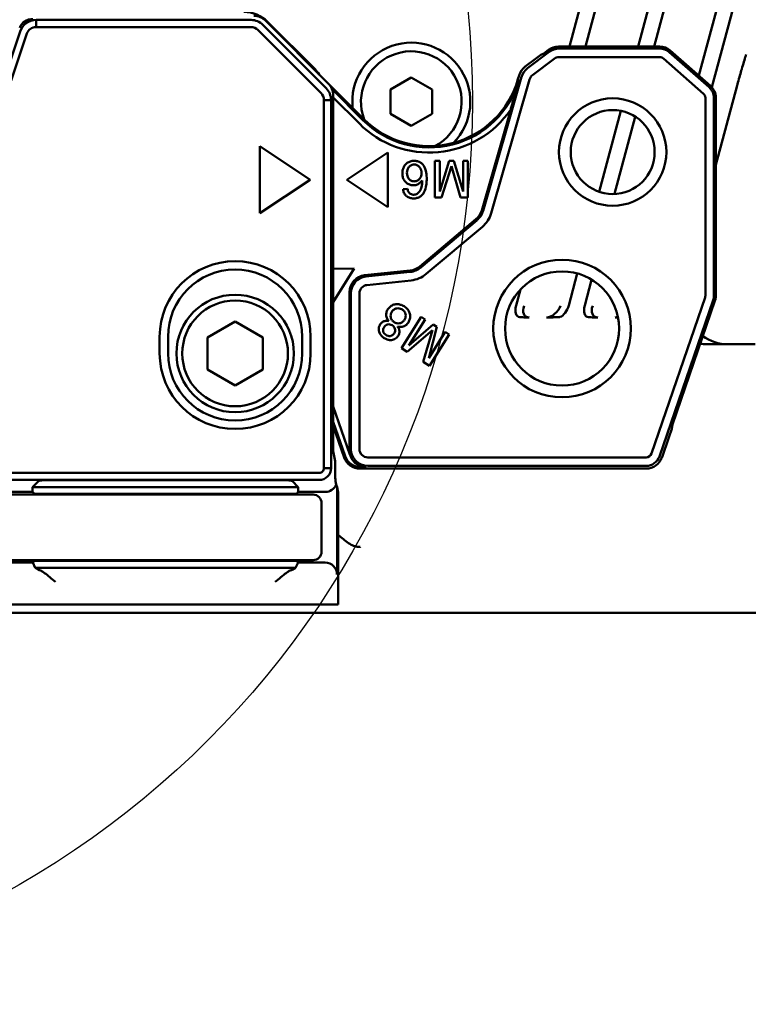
# Model space of a CAD drawing. Header units: millimetres. Extents: x 0 to 5104, y -184 to 1188.
# Tile 22 of 221: x 245 to 288, y 588 to 647. Entities that reach past the tile are written whole.
import ezdxf

# ---------------------------------------------------------------- set-up
doc = ezdxf.new("R2010")
doc.units = ezdxf.units.MM
doc.header["$LTSCALE"] = 2
doc.layers.add('Detailumgrenzung (ISO)', color=7, linetype='Continuous', lineweight=25)
doc.layers.add('Sichtbar (ISO)', color=7, linetype='Continuous', lineweight=50)

# ---------------------------------------------------------------- blocks, each defined once
blk = doc.blocks.new('2DDetail3')
at = {"layer": 'Detailumgrenzung (ISO)'}
blk.add_circle((108.924, 321.015), 26.888, dxfattribs=at)

msp = doc.modelspace()

# ---------------------------------------------------------------- linework, layer by layer
at = {"layer": 'Sichtbar (ISO)'}
for p, q in [((277.404, 645.313), (278.26, 648.507)), ((278.359, 645.313), (279.215, 648.507)), ((282.347, 648.507), (281.492, 645.313)), ((283.302, 648.507), (282.447, 645.313)), ((286.435, 648.507), (285.115, 643.581)), ((287.351, 648.361), (285.886, 642.894)), ((258.43, 646.897), (245.614, 646.897)), ((245.614, 646.473), (245.614, 646.897)), ((245.614, 646.473), (258.43, 646.473)), ((262.902, 642.836), (259.136, 646.605)), ((263.025, 643.123), (259.3, 646.851)), ((259.41, 646.792), (262.242, 643.96)), ((244.669, 646.217), (236.102, 620.802)), ((236.499, 620.669), (245.066, 646.083)), ((258.836, 646.304), (262.601, 642.536)), ((282.787, 645.313), (276.755, 645.313)), ((276.192, 644.997), (274.901, 644.024)), ((275.374, 644.584), (275.696, 644.82)), ((275.696, 644.82), (275.868, 644.897)), ((276.153, 645.112), (275.868, 644.897)), ((282.787, 645.198), (276.794, 645.198)), ((276.794, 644.689), (282.787, 644.689)), ((285.73, 642.887), (283.339, 644.99)), ((285.806, 642.974), (283.415, 645.076)), ((275.374, 644.584), (274.759, 644.121)), ((275.207, 643.617), (276.498, 644.591)), ((283.003, 644.608), (285.394, 642.505)), ((287.745, 644.215), (287.745, 644.214)), ((262.445, 643.723), (262.445, 643.722)), ((274.4, 643.598), (274.333, 643.364)), ((265.153, 640.992), (263.065, 643.08)), ((266.73, 642.751), (267.98, 643.473)), ((267.98, 643.473), (269.23, 642.751)), ((274.541, 643.501), (272.256, 635.532)), ((272.745, 635.391), (275.03, 643.361)), ((286.129, 638.258), (287.397, 642.993)), ((265.098, 640.937), (263.244, 642.793)), ((263.318, 642.288), (263.318, 642.416)), ((266.73, 641.308), (266.73, 642.751)), ((269.23, 642.751), (269.23, 641.308)), ((263.195, 642.129), (262.77, 642.129)), ((262.77, 642.129), (262.77, 620.192)), ((263.195, 620.192), (263.195, 642.129)), ((263.318, 632.063), (263.318, 642.288)), ((263.318, 642.288), (264.882, 640.722)), ((285.505, 642.26), (285.505, 630.47)), ((286.013, 630.47), (286.013, 642.26)), ((286.129, 642.26), (286.129, 630.47)), ((267.98, 640.586), (266.73, 641.308)), ((269.23, 641.308), (267.98, 640.586)), ((273.901, 641.558), (272.179, 635.554)), ((280.465, 641.482), (279.174, 636.663)), ((281.327, 641.135), (280.094, 636.532)), ((258.96, 635.38), (258.96, 639.38)), ((258.96, 639.38), (261.96, 637.38)), ((264.14, 637.38), (266.58, 639.006)), ((266.58, 639.006), (266.58, 635.753)), ((269.39, 638.513), (269.39, 636.313)), ((269.669, 638.513), (269.39, 638.513)), ((269.669, 636.671), (269.669, 638.513)), ((270.243, 638.513), (269.669, 636.671)), ((270.505, 638.513), (270.243, 638.513)), ((271.077, 636.671), (270.505, 638.513)), ((271.077, 638.513), (271.077, 636.671)), ((271.356, 638.513), (271.077, 638.513)), ((271.356, 636.313), (271.356, 638.513)), ((269.781, 636.313), (270.38, 638.196)), ((270.38, 638.196), (270.919, 636.313)), ((261.96, 637.38), (258.96, 635.38)), ((266.58, 635.753), (264.14, 637.38)), ((267.753, 636.834), (267.484, 636.812)), ((269.39, 636.313), (269.781, 636.313)), ((270.919, 636.313), (271.356, 636.313)), ((271.834, 635.022), (268.492, 632.218)), ((271.885, 634.961), (268.543, 632.156)), ((268.87, 631.767), (272.212, 634.571)), ((264.582, 632.1), (263.318, 632.063)), ((263.318, 630.076), (264.582, 632.1)), ((263.318, 630.076), (263.318, 632.063)), ((265.198, 631.685), (267.908, 631.97)), ((267.917, 631.89), (265.278, 631.613)), ((277.869, 631.795), (277.359, 629.89)), ((265.331, 631.107), (267.97, 631.385)), ((278.726, 631.426), (278.314, 629.89)), ((264.302, 621.252), (264.302, 630.691)), ((264.383, 630.619), (264.383, 621.332)), ((264.891, 621.332), (264.891, 630.619)), ((274.227, 629.89), (274.481, 630.838)), ((263.318, 623.874), (263.318, 630.076)), ((285.487, 630.364), (282.284, 621.062)), ((282.765, 620.896), (285.968, 630.198)), ((286.077, 630.16), (283.544, 622.805)), ((255.83, 627.982), (257.48, 628.935)), ((257.48, 628.935), (259.13, 627.982)), ((267.399, 627.341), (268.564, 629.207)), ((268.801, 629.059), (267.825, 627.497)), ((268.564, 629.207), (268.801, 629.059)), ((274.443, 629.19), (274.452, 629.19)), ((278.539, 629.19), (278.53, 629.19)), ((269.236, 628.413), (267.731, 627.133)), ((267.825, 627.497), (269.288, 628.754)), ((268.695, 626.531), (269.236, 628.413)), ((269.51, 628.616), (269.02, 626.751)), ((269.02, 626.751), (269.995, 628.313)), ((269.288, 628.754), (269.51, 628.616)), ((269.995, 628.313), (270.232, 628.164)), ((252.98, 627.03), (252.98, 628.03)), ((253.48, 628.03), (253.48, 627.03)), ((255.83, 626.077), (255.83, 627.982)), ((259.13, 627.982), (259.13, 626.077)), ((261.48, 627.03), (261.48, 628.03)), ((261.98, 628.03), (261.98, 627.03)), ((270.232, 628.164), (269.066, 626.299)), ((267.731, 627.133), (267.399, 627.341)), ((285.603, 627.58), (288.48, 627.58)), ((269.066, 626.299), (268.695, 626.531)), ((257.48, 625.124), (255.83, 626.077)), ((259.13, 626.077), (257.48, 625.124)), ((263.318, 621.203), (263.318, 623.874)), ((264.319, 621.017), (263.318, 623.874)), ((263.318, 622.951), (264.031, 620.916)), ((263.318, 622.719), (263.977, 620.839)), ((283.498, 622.541), (283.326, 622.028)), ((283.544, 622.805), (283.498, 622.541)), ((283.326, 622.028), (282.919, 620.843)), ((263.441, 620.604), (263.318, 621.203)), ((281.975, 620.841), (265.382, 620.841)), ((263.195, 620.192), (262.77, 620.192)), ((263.441, 619.7), (263.441, 620.604)), ((264.92, 620.17), (281.975, 620.17)), ((264.975, 620.247), (265.297, 620.247)), ((265.382, 620.333), (281.975, 620.333)), ((262.495, 619.918), (237.049, 619.918)), ((237.049, 619.493), (262.495, 619.493)), ((259.872, 619.488), (246.77, 619.488)), ((245.402, 619.068), (245.772, 619.438)), ((245.402, 619.068), (245.402, 618.78)), ((245.402, 619.068), (245.772, 619.068)), ((246.77, 619.068), (245.772, 619.068)), ((246.77, 619.068), (259.872, 619.068)), ((260.871, 619.068), (259.872, 619.068)), ((261.241, 619.068), (260.871, 619.438)), ((260.871, 619.068), (261.241, 619.068)), ((261.24, 618.78), (261.241, 619.068)), ((263.499, 619.216), (263.551, 619.069)), ((263.551, 613.869), (263.551, 619.069)), ((263.616, 618.751), (263.551, 619.069)), ((196.624, 618.618), (260.628, 618.618)), ((213.34, 618.78), (245.402, 618.78)), ((245.514, 618.668), (245.402, 618.78)), ((246.171, 618.668), (245.514, 618.668)), ((246.171, 618.668), (246.77, 618.668)), ((259.872, 618.668), (246.77, 618.668)), ((259.872, 618.668), (260.472, 618.668)), ((261.128, 618.668), (260.472, 618.668)), ((262.128, 618.618), (260.628, 618.618)), ((261.24, 618.78), (261.128, 618.668)), ((261.24, 618.78), (262.851, 618.78)), ((263.616, 618.751), (263.616, 612.08)), ((262.628, 615.218), (262.628, 618.118)), ((260.628, 614.718), (196.624, 614.718)), ((245.414, 614.568), (213.228, 614.568)), ((245.414, 614.568), (245.514, 614.668)), ((245.414, 614.568), (245.564, 614.268)), ((245.514, 614.668), (246.171, 614.668)), ((245.564, 614.268), (245.772, 614.13)), ((245.772, 614.268), (245.564, 614.268)), ((245.772, 614.268), (246.77, 614.268)), ((246.77, 614.668), (246.171, 614.668)), ((246.77, 614.668), (259.872, 614.668)), ((259.872, 614.268), (246.77, 614.268)), ((260.472, 614.668), (259.872, 614.668)), ((259.872, 614.268), (260.871, 614.268)), ((260.472, 614.668), (261.128, 614.668)), ((260.628, 614.718), (262.128, 614.718)), ((261.079, 614.268), (260.871, 614.268)), ((260.871, 614.13), (261.079, 614.268)), ((261.079, 614.268), (261.228, 614.568)), ((261.128, 614.668), (261.228, 614.568)), ((262.851, 614.568), (261.228, 614.568)), ((261.249, 612.08), (196.836, 612.08)), ((261.249, 612.08), (263.248, 612.08)), ((263.248, 612.08), (263.616, 612.08)), ((252.238, 611.58), (242.847, 611.58)), ((252.238, 611.58), (253.037, 611.58)), ((254.006, 611.58), (253.037, 611.58)), ((254.006, 611.58), (254.808, 611.58)), ((265.152, 611.58), (254.808, 611.58)), ((265.152, 611.58), (265.954, 611.58)), ((266.923, 611.58), (265.954, 611.58)), ((266.923, 611.58), (267.722, 611.58)), ((280.416, 611.58), (267.722, 611.58)), ((280.415, 611.58), (281.459, 611.58)), ((281.459, 611.58), (298.944, 611.58))]:
    msp.add_line(p, q, dxfattribs=at)
for centre, radius in [((279.98, 639.03), 3.2), ((279.98, 639.03), 2.5), ((276.965, 628.517), 4.1), ((276.965, 628.517), 3.4), ((257.48, 627.03), 3.5), ((257.48, 627.03), 3.15)]:
    msp.add_circle(centre, radius, dxfattribs=at)
for centre, radius, start, end in [((267.98, 642.03), 3.516, 315.68701, 186.01189), ((282.787, 644.362), 0.951, 48.66304, 90), ((267.98, 642.03), 3, 298.40389, 200.64339), ((282.787, 644.362), 0.836, 48.66304, 90), ((282.787, 644.362), 0.327, 48.66304, 90), ((269.044, 644.881), 5.579, 224.97817, 344), ((269.044, 644.881), 5.502, 224.97817, 344), ((285.177, 642.26), 0.951, 0, 48.66304), ((285.177, 642.26), 0.327, 0, 48.66304), ((285.177, 642.26), 0.836, 0, 48.66304), ((269.044, 644.881), 5.884, 224.97817, 325.62477), ((271.137, 635.853), 1.084, 310, 344), ((271.137, 635.853), 1.164, 310, 344), ((271.137, 635.853), 1.673, 310, 344), ((257.48, 628.03), 4.5, 0, 180), ((257.48, 628.03), 4, 0, 180), ((267.795, 633.048), 1.084, 276, 310), ((267.795, 633.048), 1.164, 276, 310), ((267.795, 633.048), 1.673, 276, 310), ((285.177, 630.47), 0.327, 341, 0), ((285.177, 630.47), 0.836, 341, 0), ((285.177, 630.47), 0.951, 341, 0), ((257.48, 627.03), 4.5, 180, 0), ((257.48, 627.03), 4, 180, 0), ((264.959, 621.24), 0.678, 199.22732, 206.58551), ((281.975, 621.168), 0.327, 270, 341), ((281.975, 621.168), 0.836, 270, 341), ((281.975, 621.168), 0.998, 270, 341), ((262.128, 618.118), 0.5, 0, 90), ((262.128, 615.218), 0.5, 270, 0)]:
    msp.add_arc(centre, radius, start, end, dxfattribs=at)
for centre, major_axis, ratio, start_param, end_param in [((258.592, 646.142), (0.556, 0.834), 0.998023, 6.085556, 6.87004), ((245.607, 645.901), (0.742, -0.85), 0.83906, 2.509228, 3.555634), ((258.43, 645.898), (-0.832, 0.554), 0.999641, 4.514183, 5.299129), ((258.482, 646.026), (0.466, -0.192), 0.866279, 1.117304, 2.019075), ((276.755, 644.313), (-0.317, 0.948), 0.999831, 5.96035, 6.60602), ((276.794, 644.198), (-0.948, -0.317), 0.999956, 4.389541, 5.035237), ((276.756, 644.312), (0.407, 0.136), 0.865273, 1.19916, 1.942432), ((275.361, 643.322), (0.824, -0.567), 0.999831, 2.818758, 3.464428), ((275.502, 643.225), (-0.566, -0.824), 0.999956, 4.389541, 5.035237), ((275.404, 643.293), (0.243, 0.354), 0.865273, 1.19916, 1.942432), ((262.317, 642.414), (0.395, 0.921), 0.997795, 5.117791, 5.902771), ((262.323, 642.182), (-0.19, 0.467), 0.864728, 4.268788, 5.171122), ((262.195, 642.128), (-0.224, -0.975), 0.999643, 1.797325, 2.582398), ((265.302, 630.691), (-0.743, 0.669), 0.999724, 5.550284, 7.016086), ((265.382, 630.619), (-0.669, -0.743), 0.999929, 3.979443, 5.445335), ((274.645, 629.89), (-0.271, -0.685), 0.540405, 4.923104, 6.458993), ((275.298, 629.872), (0.522, 0.614), 0.644137, 2.07206, 3.607949), ((276.278, 629.872), (0.522, 0.614), 0.644137, 3.677764, 5.213652), ((276.94, 629.89), (0.271, 0.685), 0.540405, 3.565163, 4.923104), ((278.732, 629.89), (0.271, 0.685), 0.540405, 1.781511, 3.317401), ((279.385, 629.872), (0.522, 0.614), 0.644137, 2.07206, 3.607949), ((280.366, 629.872), (0.522, 0.614), 0.644137, 3.677764, 3.956115), ((286.838, 630.08), (2.501, 0), 0.999534, 4.077903, 4.712389), ((265.302, 621.252), (-0.707, -0.707), 0.999695, 5.497939, 5.818584), ((265.382, 621.332), (0.707, -0.707), 0.999921, 3.927091, 5.497687), ((264.921, 621.17), (0.579, 0.816), 0.999771, 2.524931, 3.758254), ((264.975, 621.247), (0.816, -0.578), 0.999979, 4.095663, 5.329115), ((262.495, 620.193), (0.63, 0.305), 0.999643, 4.26209, 5.831497), ((265.315, 621.265), (-0.399, -0.94), 0.975619, 0.063815, 0.392623), ((246.77, 619.435), (-1, 0), 0.052408, 4.712389, 6.230825), ((259.872, 619.435), (-1, 0), 0.052408, 3.193953, 4.712389), ((262.89, 619.692), (-0.034, -0.621), 0.885616, 1.500261, 1.632816), ((263.404, 618.374), (0.158, -1.833), 0.101993, 2.039649, 2.307967), ((262.85, 619.481), (0.313, -0.627), 0.998288, 5.820497, 7.003855), ((262.85, 613.868), (-0.42, -0.561), 0.999049, 2.214669, 3.784552), ((246.77, 614.132), (-1, 0), 0.034921, 0.05236, 0.330409), ((259.872, 614.132), (-1, 0), 0.034921, 2.811184, 3.089233)]:
    msp.add_ellipse(centre, major_axis=major_axis, ratio=ratio, start_param=start_param, end_param=end_param, dxfattribs=at)
for points in [[(257.997, 647.377), (258.55, 647.377), (259.061, 647.141), (259.41, 646.792)], [(262.242, 643.96), (262.332, 643.87), (262.415, 643.769), (262.488, 643.659)], [(285.603, 627.58), (285.467, 627.58), (285.333, 627.591), (285.199, 627.612)]]:
    msp.add_open_spline(points, degree=3, dxfattribs=at)
for points, knots in [([(245.614, 646.897), (245.407, 646.897), (245.2, 646.83), (244.864, 646.588), (244.735, 646.413), (244.669, 646.217)], [0, 0, 0, 0, 0.5, 0.5, 1, 1, 1, 1]), ([(245.066, 646.083), (245.104, 646.196), (245.179, 646.296), (245.374, 646.435), (245.494, 646.473), (245.614, 646.473)], [0, 0, 0, 0, 0.5, 0.5, 1, 1, 1, 1]), ([(287.397, 642.992), (287.413, 643.051), (287.428, 643.107), (287.527, 643.47), (287.608, 643.751), (287.761, 644.273), (287.846, 644.552), (287.917, 644.787), (287.924, 644.81), (287.931, 644.833)], [0, 0, 0, 0, 0.0175669, 0.0175669, 0.1131711, 0.1131711, 0.2511482, 0.2511482, 0.2662614, 0.2662614, 0.2662614, 0.2662614]), ([(267.484, 636.812), (267.497, 636.735), (267.515, 636.668), (267.542, 636.606), (267.576, 636.527), (267.611, 636.479), (267.663, 636.431), (267.712, 636.385), (267.775, 636.347), (267.844, 636.319), (267.906, 636.295), (267.98, 636.277), (268.051, 636.27), (268.123, 636.263), (268.194, 636.266), (268.264, 636.28), (268.337, 636.294), (268.402, 636.317), (268.464, 636.351), (268.528, 636.386), (268.584, 636.43), (268.631, 636.483), (268.676, 636.533), (268.719, 636.596), (268.751, 636.659), (268.806, 636.765), (268.853, 636.916), (268.874, 637.065), (268.883, 637.125), (268.89, 637.204), (268.894, 637.276), (268.897, 637.341), (268.898, 637.415), (268.897, 637.488), (268.894, 637.653), (268.881, 637.775), (268.85, 637.907), (268.805, 638.096), (268.755, 638.188), (268.662, 638.288), (268.611, 638.343), (268.559, 638.383), (268.494, 638.42), (268.431, 638.455), (268.363, 638.48), (268.293, 638.496), (268.222, 638.511), (268.151, 638.515), (268.08, 638.508), (268.009, 638.501), (267.939, 638.483), (267.872, 638.455), (267.804, 638.427), (267.743, 638.391), (267.688, 638.345), (267.631, 638.297), (267.586, 638.243), (267.55, 638.182), (267.516, 638.123), (267.488, 638.054), (267.471, 637.982), (267.455, 637.918), (267.446, 637.843), (267.445, 637.77), (267.444, 637.695), (267.451, 637.626), (267.467, 637.557), (267.486, 637.481), (267.51, 637.42), (267.547, 637.358), (267.585, 637.295), (267.63, 637.243), (267.686, 637.195), (267.743, 637.147), (267.804, 637.112), (267.871, 637.087), (267.938, 637.062), (268.008, 637.048), (268.082, 637.047), (268.157, 637.045), (268.227, 637.056), (268.293, 637.079), (268.359, 637.102), (268.422, 637.139), (268.479, 637.185), (268.526, 637.223), (268.581, 637.28), (268.628, 637.34)], [0, 0, 0, 0, 0.030299, 0.030299, 0.030299, 0.062581, 0.062581, 0.062581, 0.094247, 0.094247, 0.094247, 0.125021, 0.125021, 0.125021, 0.156076, 0.156076, 0.156076, 0.187427, 0.187427, 0.187427, 0.219105, 0.219105, 0.219105, 0.251071, 0.251071, 0.251071, 0.313707, 0.313707, 0.313707, 0.344152, 0.344152, 0.344152, 0.374271, 0.374271, 0.374271, 0.434536, 0.434536, 0.434536, 0.499274, 0.499274, 0.499274, 0.531334, 0.531334, 0.531334, 0.562489, 0.562489, 0.562489, 0.593779, 0.593779, 0.593779, 0.624941, 0.624941, 0.624941, 0.656116, 0.656116, 0.656116, 0.687729, 0.687729, 0.687729, 0.719135, 0.719135, 0.719135, 0.749926, 0.749926, 0.749926, 0.780807, 0.780807, 0.780807, 0.812325, 0.812325, 0.812325, 0.843672, 0.843672, 0.843672, 0.874962, 0.874962, 0.874962, 0.906159, 0.906159, 0.906159, 0.937596, 0.937596, 0.937596, 0.969529, 0.969529, 0.969529, 1, 1, 1, 1]), ([(268.18, 638.288), (268.117, 638.293), (268.054, 638.282), (267.991, 638.255), (267.929, 638.229), (267.876, 638.19), (267.836, 638.143), (267.798, 638.099), (267.767, 638.039), (267.748, 637.973), (267.731, 637.916), (267.721, 637.849), (267.719, 637.784), (267.718, 637.716), (267.726, 637.655), (267.745, 637.594), (267.766, 637.525), (267.794, 637.474), (267.835, 637.425), (267.878, 637.374), (267.929, 637.338), (267.991, 637.314), (268.049, 637.29), (268.114, 637.28), (268.18, 637.285)], [0, 0, 0, 0, 0.125374, 0.125374, 0.125374, 0.251378, 0.251378, 0.251378, 0.377175, 0.377175, 0.377175, 0.499324, 0.499324, 0.499324, 0.623071, 0.623071, 0.623071, 0.749231, 0.749231, 0.749231, 0.875664, 0.875664, 0.875664, 1, 1, 1, 1]), ([(268.18, 637.285), (268.24, 637.289), (268.296, 637.305), (268.35, 637.334), (268.401, 637.362), (268.448, 637.401), (268.485, 637.448), (268.558, 637.538), (268.593, 637.653), (268.587, 637.78), (268.585, 637.836), (268.574, 637.897), (268.557, 637.955), (268.537, 638.017), (268.513, 638.067), (268.479, 638.114), (268.442, 638.164), (268.401, 638.201), (268.348, 638.233), (268.292, 638.266), (268.238, 638.283), (268.18, 638.288)], [0, 0, 0, 0, 0.125472, 0.125472, 0.125472, 0.250875, 0.250875, 0.250875, 0.50272, 0.50272, 0.50272, 0.623925, 0.623925, 0.623925, 0.748581, 0.748581, 0.748581, 0.874083, 0.874083, 0.874083, 1, 1, 1, 1]), ([(267.753, 636.834), (267.767, 636.756), (267.789, 636.692), (267.823, 636.64), (267.865, 636.575), (267.913, 636.541), (267.984, 636.514), (268.015, 636.502), (268.05, 636.493), (268.085, 636.489), (268.121, 636.485), (268.155, 636.486), (268.189, 636.492), (268.255, 636.504), (268.318, 636.534), (268.375, 636.58), (268.426, 636.621), (268.474, 636.679), (268.508, 636.739), (268.536, 636.788), (268.565, 636.86), (268.585, 636.931), (268.622, 637.065), (268.638, 637.208), (268.628, 637.34)], [0, 0, 0, 0, 0.121553, 0.121553, 0.121553, 0.250879, 0.250879, 0.250879, 0.312246, 0.312246, 0.312246, 0.37518, 0.37518, 0.37518, 0.502238, 0.502238, 0.502238, 0.628235, 0.628235, 0.628235, 0.751635, 0.751635, 0.751635, 1, 1, 1, 1]), ([(264.891, 630.619), (264.891, 630.739), (264.937, 630.858), (265.098, 631.037), (265.212, 631.095), (265.331, 631.107)], [0, 0, 0, 0, 0.5, 0.5, 1, 1, 1, 1]), ([(266.632, 628.962), (266.579, 629.028), (266.54, 629.093), (266.515, 629.162), (266.484, 629.244), (266.476, 629.312), (266.484, 629.391), (266.491, 629.466), (266.514, 629.542), (266.55, 629.612), (266.585, 629.679), (266.633, 629.742), (266.692, 629.796), (266.75, 629.849), (266.815, 629.891), (266.887, 629.921), (266.96, 629.952), (267.035, 629.968), (267.113, 629.97), (267.187, 629.971), (267.267, 629.96), (267.342, 629.936), (267.413, 629.915), (267.486, 629.881), (267.553, 629.839), (267.619, 629.797), (267.678, 629.748), (267.731, 629.69), (267.787, 629.627), (267.827, 629.567), (267.858, 629.496), (267.89, 629.423), (267.906, 629.349), (267.908, 629.271), (267.91, 629.195), (267.899, 629.117), (267.874, 629.042), (267.851, 628.968), (267.817, 628.899), (267.769, 628.835), (267.718, 628.765), (267.665, 628.716), (267.6, 628.677), (267.531, 628.635), (267.458, 628.615), (267.379, 628.611), (267.316, 628.608), (267.231, 628.617), (267.148, 628.639)], [0, 0, 0, 0, 0.061177, 0.061177, 0.061177, 0.125238, 0.125238, 0.125238, 0.187995, 0.187995, 0.187995, 0.250038, 0.250038, 0.250038, 0.31238, 0.31238, 0.31238, 0.375397, 0.375397, 0.375397, 0.438139, 0.438139, 0.438139, 0.499968, 0.499968, 0.499968, 0.561848, 0.561848, 0.561848, 0.624606, 0.624606, 0.624606, 0.687801, 0.687801, 0.687801, 0.750116, 0.750116, 0.750116, 0.81172, 0.81172, 0.81172, 0.874576, 0.874576, 0.874576, 0.939109, 0.939109, 0.939109, 1, 1, 1, 1]), ([(266.948, 628.904), (266.899, 628.936), (266.858, 628.975), (266.823, 629.023), (266.787, 629.073), (266.764, 629.124), (266.751, 629.18), (266.739, 629.236), (266.739, 629.293), (266.75, 629.352), (266.761, 629.41), (266.782, 629.464), (266.813, 629.513), (266.844, 629.562), (266.884, 629.604), (266.932, 629.639), (266.981, 629.675), (267.033, 629.699), (267.088, 629.713), (267.145, 629.726), (267.203, 629.728), (267.261, 629.718), (267.316, 629.709), (267.371, 629.689), (267.42, 629.659)], [0, 0, 0, 0, 0.124233, 0.124233, 0.124233, 0.249832, 0.249832, 0.249832, 0.375321, 0.375321, 0.375321, 0.499983, 0.499983, 0.499983, 0.624842, 0.624842, 0.624842, 0.749957, 0.749957, 0.749957, 0.876023, 0.876023, 0.876023, 1, 1, 1, 1]), ([(267.42, 629.659), (267.473, 629.629), (267.517, 629.59), (267.555, 629.541), (267.595, 629.49), (267.62, 629.439), (267.633, 629.381), (267.647, 629.324), (267.648, 629.264), (267.636, 629.203), (267.625, 629.146), (267.603, 629.089), (267.571, 629.037), (267.539, 628.986), (267.5, 628.942), (267.451, 628.906), (267.399, 628.867), (267.347, 628.843), (267.29, 628.831), (267.232, 628.818), (267.172, 628.819), (267.112, 628.832), (267.055, 628.845), (266.998, 628.87), (266.948, 628.904)], [0, 0, 0, 0, 0.124189, 0.124189, 0.124189, 0.250043, 0.250043, 0.250043, 0.375833, 0.375833, 0.375833, 0.499939, 0.499939, 0.499939, 0.624078, 0.624078, 0.624078, 0.750098, 0.750098, 0.750098, 0.876051, 0.876051, 0.876051, 1, 1, 1, 1]), ([(267.148, 628.639), (267.193, 628.584), (267.226, 628.53), (267.247, 628.473), (267.272, 628.407), (267.277, 628.349), (267.269, 628.283), (267.261, 628.222), (267.24, 628.159), (267.208, 628.101), (267.178, 628.046), (267.136, 627.994), (267.087, 627.951), (267.054, 627.923), (267.019, 627.898), (266.981, 627.879), (266.903, 627.839), (266.82, 627.821), (266.732, 627.823), (266.672, 627.825), (266.605, 627.837), (266.544, 627.858), (266.486, 627.877), (266.425, 627.906), (266.371, 627.941), (266.317, 627.976), (266.267, 628.016), (266.222, 628.063), (266.177, 628.111), (266.14, 628.159), (266.108, 628.217), (266.033, 628.354), (266.019, 628.464), (266.049, 628.59), (266.063, 628.653), (266.089, 628.711), (266.126, 628.766), (266.164, 628.822), (266.208, 628.866), (266.261, 628.903), (266.318, 628.942), (266.377, 628.964), (266.44, 628.972), (266.494, 628.979), (266.563, 628.976), (266.632, 628.962)], [0, 0, 0, 0, 0.061262, 0.061262, 0.061262, 0.125448, 0.125448, 0.125448, 0.187919, 0.187919, 0.187919, 0.249996, 0.249996, 0.249996, 0.291617, 0.291617, 0.291617, 0.375917, 0.375917, 0.375917, 0.438116, 0.438116, 0.438116, 0.500175, 0.500175, 0.500175, 0.56217, 0.56217, 0.56217, 0.623262, 0.623262, 0.623262, 0.749834, 0.749834, 0.749834, 0.812312, 0.812312, 0.812312, 0.874572, 0.874572, 0.874572, 0.938633, 0.938633, 0.938633, 1, 1, 1, 1]), ([(275.009, 629.173), (274.994, 629.173), (274.988, 629.173), (274.876, 629.175), (274.783, 629.178), (274.635, 629.182), (274.566, 629.184), (274.486, 629.188), (274.469, 629.189), (274.451, 629.19)], [-0.08944277, -0.08944277, -0.08944277, -0.08944277, -0.0829283, -0.0829283, -0.04024473, -0.04024473, -0.00917926, -0.00917926, 0, 0, 0, 0]), ([(276.752, 629.19), (276.651, 629.186), (276.521, 629.183), (276.299, 629.178), (276.181, 629.176), (276.061, 629.173), (276.045, 629.173), (276.031, 629.173)], [-0.07303901, -0.07303901, -0.07303901, -0.07303901, -0.03687637, -0.03687637, 0, 0, 0.00469255, 0.00469255, 0.00469255, 0.00469255]), ([(276.847, 629.206), (276.83, 629.201), (276.816, 629.197), (276.786, 629.192), (276.77, 629.191), (276.752, 629.19)], [-0.0155549, -0.0155549, -0.0155549, -0.0155549, -0.00821162, -0.00821162, -0.00035556, -0.00035556, -0.00035556, -0.00035556]), ([(279.097, 629.173), (279.082, 629.173), (279.075, 629.173), (278.963, 629.175), (278.87, 629.178), (278.722, 629.182), (278.653, 629.184), (278.573, 629.188), (278.556, 629.189), (278.538, 629.19)], [-0.08944277, -0.08944277, -0.08944277, -0.08944277, -0.0829283, -0.0829283, -0.04024473, -0.04024473, -0.00917926, -0.00917926, 0, 0, 0, 0]), ([(280.301, 629.176), (280.253, 629.175), (280.207, 629.174), (280.149, 629.173), (280.132, 629.173), (280.119, 629.173)], [-0.01546554, -0.01546554, -0.01546554, -0.01546554, 0, 0, 0.00469255, 0.00469255, 0.00469255, 0.00469255]), ([(266.464, 628.13), (266.426, 628.155), (266.394, 628.185), (266.366, 628.223), (266.336, 628.263), (266.317, 628.301), (266.306, 628.344), (266.295, 628.388), (266.294, 628.433), (266.304, 628.479), (266.312, 628.522), (266.33, 628.566), (266.354, 628.605), (266.379, 628.644), (266.409, 628.678), (266.446, 628.705), (266.486, 628.735), (266.525, 628.753), (266.569, 628.762), (266.612, 628.772), (266.658, 628.772), (266.704, 628.763), (266.747, 628.755), (266.791, 628.739), (266.831, 628.715)], [0, 0, 0, 0, 0.123894, 0.123894, 0.123894, 0.249638, 0.249638, 0.249638, 0.376163, 0.376163, 0.376163, 0.500058, 0.500058, 0.500058, 0.624008, 0.624008, 0.624008, 0.750092, 0.750092, 0.750092, 0.876069, 0.876069, 0.876069, 1, 1, 1, 1]), ([(266.831, 628.715), (266.872, 628.691), (266.907, 628.661), (266.938, 628.623), (266.97, 628.584), (266.991, 628.543), (267.004, 628.498), (267.017, 628.453), (267.019, 628.406), (267.011, 628.358), (267.003, 628.311), (266.986, 628.266), (266.961, 628.226), (266.935, 628.186), (266.903, 628.152), (266.863, 628.124), (266.823, 628.097), (266.781, 628.079), (266.734, 628.07), (266.687, 628.061), (266.64, 628.062), (266.593, 628.073), (266.549, 628.082), (266.505, 628.102), (266.464, 628.13)], [0, 0, 0, 0, 0.124208, 0.124208, 0.124208, 0.249776, 0.249776, 0.249776, 0.375541, 0.375541, 0.375541, 0.500044, 0.500044, 0.500044, 0.624821, 0.624821, 0.624821, 0.74995, 0.74995, 0.74995, 0.875889, 0.875889, 0.875889, 1, 1, 1, 1]), ([(265.382, 620.841), (265.254, 620.841), (265.126, 620.894), (264.944, 621.076), (264.891, 621.204), (264.891, 621.332)], [0, 0, 0, 0, 0.5, 0.5, 1, 1, 1, 1]), ([(264.975, 620.302), (264.903, 620.327), (264.834, 620.36), (264.706, 620.441), (264.647, 620.489), (264.541, 620.596), (264.494, 620.656), (264.412, 620.788), (264.378, 620.861), (264.353, 620.937)], [0, 0, 0, 0, 0.02399542, 0.02399542, 0.0477346, 0.0477346, 0.07116832, 0.07116832, 0.09558827, 0.09558827, 0.09558827, 0.09558827]), ([(262.77, 620.192), (262.77, 620.12), (262.74, 620.049), (262.638, 619.947), (262.567, 619.917), (262.495, 619.918)], [0, 0, 0, 0, 0.5, 0.5, 1, 1, 1, 1]), ([(263.616, 616.205), (263.674, 616.167), (263.73, 616.131), (263.783, 616.091), (263.986, 615.941), (264.161, 615.756), (264.391, 615.637), (264.483, 615.589), (264.582, 615.552), (264.684, 615.529), (264.735, 615.518), (264.787, 615.51), (264.839, 615.506), (264.856, 615.505), (264.873, 615.504), (264.89, 615.504), (264.898, 615.504), (264.906, 615.504), (264.914, 615.504), (264.918, 615.504), (264.922, 615.504), (264.926, 615.504), (264.928, 615.504), (264.93, 615.504), (264.932, 615.504), (264.933, 615.504), (264.934, 615.504), (264.934, 615.504), (264.935, 615.504), (264.935, 615.504), (264.936, 615.504), (264.936, 615.504), (264.936, 615.504), (264.936, 615.504), (264.937, 615.504), (264.937, 615.504), (264.937, 615.504), (264.937, 615.504), (264.937, 615.504), (264.938, 615.504), (264.938, 615.504), (264.938, 615.504), (264.938, 615.504)], [0.1099489, 0.1099489, 0.1099489, 0.1099489, 0.228529, 0.228529, 0.228529, 0.6786317, 0.6786317, 0.6786317, 0.8562956, 0.8562956, 0.8562956, 0.9440385, 0.9440385, 0.9440385, 0.9727683, 0.9727683, 0.9727683, 0.9864751, 0.9864751, 0.9864751, 0.9932491, 0.9932491, 0.9932491, 0.996636, 0.996636, 0.996636, 0.9977738, 0.9977738, 0.9977738, 0.9985523, 0.9985523, 0.9985523, 0.9990843, 0.9990843, 0.9990843, 0.9994499, 0.9994499, 0.9994499, 0.9997963, 0.9997963, 0.9997963, 0.9999647, 0.9999647, 0.9999647, 0.9999647]), ([(246.77, 613.421), (246.663, 613.511), (246.547, 613.608), (246.322, 613.792), (246.214, 613.879), (246.059, 613.995), (245.995, 614.039), (245.893, 614.1), (245.853, 614.118), (245.824, 614.121)], [-0.4952392, -0.4952392, -0.4952392, -0.4952392, -0.4532962, -0.4532962, -0.4113531, -0.4113531, -0.3829559, -0.3829559, -0.3571199, -0.3571199, -0.3571199, -0.3571199]), ([(259.872, 613.421), (259.98, 613.511), (260.096, 613.608), (260.321, 613.792), (260.429, 613.879), (260.584, 613.995), (260.647, 614.039), (260.75, 614.1), (260.79, 614.118), (260.818, 614.121)], [-0.4952392, -0.4952392, -0.4952392, -0.4952392, -0.4532962, -0.4532962, -0.4113531, -0.4113531, -0.3829559, -0.3829559, -0.3571199, -0.3571199, -0.3571199, -0.3571199])]:
    msp.add_open_spline(points, degree=3, knots=knots, dxfattribs=at)
msp.add_rational_spline([(273.901, 641.558), (274.158, 642.476), (274.407, 643.343)], [1.50546273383, 1.54735563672, 1.54735563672], degree=2, dxfattribs=at)

# ---------------------------------------------------------------- block references
at = {"layer": 'Detailumgrenzung (ISO)', "xscale": 2, "yscale": 2, "zscale": 2}
msp.add_blockref('2DDetail3', (0, 0), dxfattribs=at)

doc.saveas('drawing.dxf')
